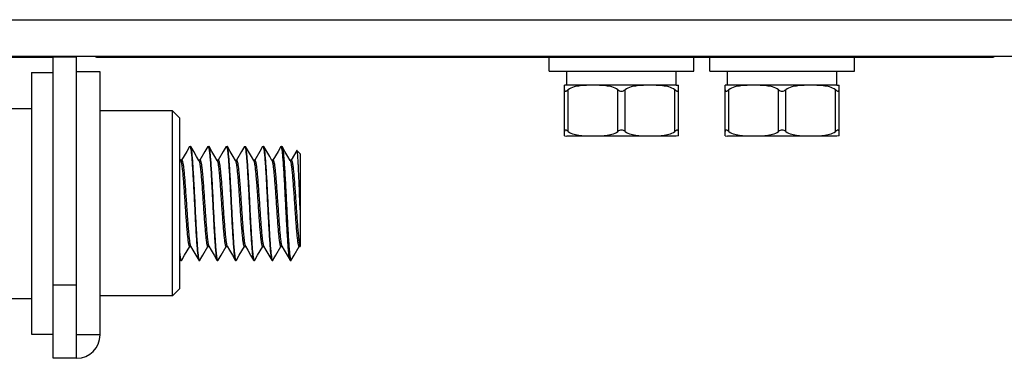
# Model space of a CAD drawing. Header units: millimetres. Extents: x 0 to 1700, y 17 to 1205.
# Tile 41 of 51: x 608 to 675, y 623 to 646. Entities that reach past the tile are written whole.
import ezdxf

# ---------------------------------------------------------------- set-up
doc = ezdxf.new("R2010")
doc.units = ezdxf.units.MM
doc.header["$LTSCALE"] = 77.505185
doc.layers.get('0').update_dxf_attribs({"linetype": 'CONTINUOUS'})

msp = doc.modelspace()

# ---------------------------------------------------------------- linework, layer by layer
at = {"linetype": 'Continuous'}
for p, q in [((551.717, 645.855), (675.817, 645.855)), ((551.717, 643.355), (675.817, 643.355)), ((567.617, 643.287), (610.017, 643.289)), ((611.617, 643.284), (610.017, 643.284)), ((610.017, 622.684), (610.017, 643.284)), ((611.617, 622.684), (611.617, 643.346)), ((613.217, 643.284), (674.117, 643.284)), ((643.967, 642.334), (643.967, 643.284)), ((653.867, 642.334), (653.867, 643.284)), ((654.967, 642.334), (654.967, 643.284)), ((664.867, 642.334), (664.867, 643.284)), ((608.517, 642.234), (610.017, 642.234)), ((608.517, 642.234), (608.517, 624.334)), ((613.217, 642.284), (611.617, 642.284)), ((613.217, 624.284), (613.217, 642.284)), ((643.967, 642.334), (653.867, 642.334)), ((645.167, 641.384), (645.167, 642.334)), ((652.667, 641.384), (652.667, 642.334)), ((654.967, 642.334), (664.867, 642.334)), ((656.167, 641.384), (656.167, 642.334)), ((663.667, 641.384), (663.667, 642.334)), ((645.167, 641.384), (645.014, 641.369)), ((645.017, 637.899), (645.017, 641.369)), ((652.667, 641.384), (645.167, 641.384)), ((652.667, 641.384), (652.82, 641.369)), ((652.817, 637.899), (652.817, 641.369)), ((656.167, 641.384), (656.014, 641.369)), ((656.017, 637.899), (656.017, 641.369)), ((663.667, 641.384), (656.167, 641.384)), ((663.667, 641.384), (663.82, 641.369)), ((663.817, 637.899), (663.817, 641.369)), ((645.267, 638.204), (645.267, 641.064)), ((648.667, 638.204), (648.667, 641.064)), ((649.167, 638.204), (649.167, 641.064)), ((652.567, 638.204), (652.567, 641.064)), ((656.267, 638.204), (656.267, 641.064)), ((659.667, 638.204), (659.667, 641.064)), ((660.167, 638.204), (660.167, 641.064)), ((663.567, 638.204), (663.567, 641.064)), ((606.917, 639.784), (608.517, 639.784)), ((618.187, 639.609), (613.217, 639.609)), ((618.687, 639.109), (618.187, 639.609)), ((618.187, 626.959), (618.187, 639.609)), ((618.687, 627.459), (618.687, 639.109)), ((645.014, 637.9), (645.167, 637.884)), ((652.667, 637.884), (645.167, 637.884)), ((652.82, 637.9), (652.667, 637.884)), ((656.014, 637.9), (656.167, 637.884)), ((663.667, 637.884), (656.167, 637.884)), ((663.82, 637.9), (663.667, 637.884)), ((619.349, 637.169), (619.153, 636.831)), ((619.349, 637.169), (619.367, 637.184)), ((619.367, 637.184), (619.417, 637.184)), ((619.367, 637.184), (619.417, 637.184)), ((619.434, 637.169), (619.417, 637.184)), ((620.599, 637.169), (620.403, 636.831)), ((620.599, 637.169), (620.617, 637.184)), ((620.617, 637.184), (620.667, 637.184)), ((620.617, 637.184), (620.667, 637.184)), ((620.617, 637.184), (620.619, 637.184)), ((620.684, 637.169), (620.667, 637.184)), ((621.849, 637.169), (621.653, 636.831)), ((621.849, 637.169), (621.867, 637.184)), ((621.867, 637.184), (621.917, 637.184)), ((621.867, 637.184), (621.917, 637.184)), ((621.867, 637.184), (621.869, 637.184)), ((621.934, 637.169), (621.917, 637.184)), ((623.099, 637.169), (622.903, 636.831)), ((623.099, 637.169), (623.117, 637.184)), ((623.117, 637.184), (623.167, 637.184)), ((623.117, 637.184), (623.167, 637.184)), ((623.117, 637.184), (623.119, 637.184)), ((623.184, 637.169), (623.167, 637.184)), ((624.349, 637.169), (624.153, 636.831)), ((624.349, 637.169), (624.367, 637.184)), ((624.367, 637.184), (624.417, 637.184)), ((624.367, 637.184), (624.417, 637.184)), ((624.434, 637.169), (624.417, 637.184)), ((625.599, 637.169), (625.403, 636.831)), ((625.599, 637.169), (625.617, 637.184)), ((625.617, 637.184), (625.667, 637.184)), ((625.617, 637.184), (625.667, 637.184)), ((625.619, 637.184), (625.617, 637.184)), ((625.667, 637.184), (625.684, 637.169)), ((619.153, 636.831), (618.805, 636.232)), ((620.403, 636.831), (620.055, 636.232)), ((621.653, 636.831), (621.305, 636.232)), ((622.903, 636.831), (622.555, 636.232)), ((624.153, 636.831), (623.805, 636.232)), ((625.403, 636.831), (625.055, 636.232)), ((626.69, 636.895), (626.305, 636.232)), ((626.702, 636.899), (626.69, 636.895)), ((626.702, 636.899), (626.917, 636.684)), ((626.917, 636.684), (626.917, 630.337)), ((618.74, 636.212), (618.687, 636.303)), ((618.817, 636.232), (618.729, 636.232)), ((620.067, 636.232), (619.979, 636.232)), ((621.317, 636.232), (621.229, 636.232)), ((622.479, 636.232), (622.567, 636.232)), ((623.817, 636.232), (623.729, 636.232)), ((625.067, 636.232), (624.979, 636.232)), ((626.317, 636.232), (626.229, 636.232)), ((619.003, 629.734), (619.354, 630.337)), ((619.342, 630.337), (619.43, 630.337)), ((620.253, 629.734), (620.604, 630.337)), ((620.592, 630.337), (620.68, 630.337)), ((621.503, 629.734), (621.854, 630.337)), ((621.842, 630.337), (621.93, 630.337)), ((621.915, 630.364), (621.919, 630.357)), ((622.753, 629.734), (623.104, 630.337)), ((623.092, 630.337), (623.18, 630.337)), ((624.003, 629.734), (624.354, 630.337)), ((624.342, 630.337), (624.43, 630.337)), ((625.253, 629.734), (625.604, 630.337)), ((625.592, 630.337), (625.68, 630.337)), ((626.503, 629.734), (626.854, 630.337)), ((626.842, 630.337), (626.917, 630.337)), ((618.809, 629.399), (619.003, 629.734)), ((620.059, 629.399), (620.253, 629.734)), ((621.309, 629.399), (621.503, 629.734)), ((622.559, 629.399), (622.753, 629.734)), ((623.809, 629.399), (624.003, 629.734)), ((625.059, 629.399), (625.253, 629.734)), ((626.309, 629.399), (626.503, 629.734)), ((618.687, 629.464), (618.724, 629.399)), ((618.724, 629.399), (618.742, 629.384)), ((618.742, 629.384), (618.792, 629.384)), ((618.742, 629.384), (618.792, 629.384)), ((618.809, 629.399), (618.792, 629.384)), ((619.974, 629.399), (619.992, 629.384)), ((619.992, 629.384), (620.042, 629.384)), ((619.992, 629.384), (620.042, 629.384)), ((620.042, 629.384), (620.04, 629.385)), ((620.059, 629.399), (620.042, 629.384)), ((621.224, 629.399), (621.242, 629.384)), ((621.242, 629.384), (621.292, 629.384)), ((621.309, 629.399), (621.292, 629.384)), ((622.474, 629.399), (622.492, 629.384)), ((622.492, 629.384), (622.542, 629.384)), ((622.492, 629.384), (622.542, 629.384)), ((622.542, 629.384), (622.54, 629.385)), ((622.559, 629.399), (622.542, 629.384)), ((623.724, 629.399), (623.742, 629.384)), ((623.742, 629.384), (623.792, 629.384)), ((623.742, 629.384), (623.792, 629.384)), ((623.809, 629.399), (623.792, 629.384)), ((624.974, 629.399), (624.992, 629.384)), ((624.992, 629.384), (625.042, 629.384)), ((624.992, 629.384), (625.042, 629.384)), ((625.042, 629.384), (625.04, 629.385)), ((625.059, 629.399), (625.042, 629.384)), ((626.242, 629.384), (626.292, 629.384)), ((626.271, 629.407), (626.274, 629.4)), ((626.292, 629.384), (626.309, 629.399)), ((611.617, 627.684), (610.017, 627.684)), ((618.187, 626.959), (613.217, 626.959)), ((618.687, 627.459), (618.187, 626.959)), ((606.917, 626.784), (608.517, 626.784)), ((608.517, 624.334), (610.017, 624.334)), ((613.217, 624.284), (611.617, 624.284)), ((611.617, 622.684), (610.017, 622.684))]:
    msp.add_line(p, q, dxfattribs=at)
for points in [[(619.99, 636.212), (619.832, 636.484), (619.628, 636.835), (619.434, 637.169)], [(621.24, 636.212), (621.082, 636.484), (620.878, 636.835), (620.684, 637.169)], [(622.49, 636.212), (622.332, 636.484), (622.128, 636.835), (621.934, 637.169)], [(623.74, 636.212), (623.582, 636.484), (623.378, 636.835), (623.184, 637.169)], [(624.99, 636.212), (624.832, 636.484), (624.628, 636.835), (624.434, 637.169)], [(626.24, 636.212), (626.082, 636.484), (625.878, 636.835), (625.684, 637.169)], [(619.419, 630.357), (619.575, 630.089), (619.778, 629.738), (619.974, 629.399)], [(620.669, 630.357), (620.825, 630.089), (621.028, 629.738), (621.224, 629.399)], [(621.919, 630.357), (622.075, 630.089), (622.278, 629.738), (622.474, 629.399)], [(623.169, 630.357), (623.325, 630.089), (623.528, 629.738), (623.724, 629.399)], [(624.419, 630.357), (624.575, 630.089), (624.778, 629.738), (624.974, 629.399)], [(625.669, 630.357), (625.825, 630.089), (626.028, 629.738), (626.224, 629.399)]]:
    msp.add_lwpolyline(points, dxfattribs=at)
for centre, radius, start, end in [((613.217, 644.884), 1.6, 258.4701, 270), ((674.117, 644.884), 1.6, 270, 281.5299), ((618.634, 636.15), 0.122, 27.29753, 30.0956), ((619.891, 636.154), 0.115, 28.51874, 30.13875), ((619.516, 630.413), 0.112, 209.00072, 210.16293), ((620.771, 630.416), 0.118, 207.95871, 210.11757), ((618.792, 629.395), 0.0103, 258.27799, 269.9522), ((623.792, 629.395), 0.0103, 258.27799, 269.9522), ((611.617, 624.284), 1.6, 270, 360)]:
    msp.add_arc(centre, radius, start, end, dxfattribs=at)
for points, knots in [([(648.667, 641.064), (648.548, 641.152), (648.27, 641.267), (647.837, 641.339), (647.402, 641.365), (646.967, 641.371), (646.532, 641.365), (646.097, 641.339), (645.664, 641.267), (645.386, 641.152), (645.267, 641.064)], [0, 0, 0, 0, 0.126626, 0.25136, 0.375711, 0.500005, 0.6243, 0.748651, 0.873383, 1, 1, 1, 1]), ([(652.567, 641.064), (652.448, 641.152), (652.17, 641.267), (651.737, 641.339), (651.302, 641.365), (650.867, 641.371), (650.432, 641.365), (649.997, 641.339), (649.564, 641.267), (649.286, 641.152), (649.167, 641.064)], [0, 0, 0, 0, 0.12664, 0.251367, 0.37571, 0.499996, 0.624282, 0.748626, 0.873354, 1, 1, 1, 1]), ([(659.667, 641.064), (659.548, 641.152), (659.27, 641.267), (658.837, 641.339), (658.402, 641.365), (657.967, 641.371), (657.532, 641.365), (657.097, 641.339), (656.664, 641.267), (656.386, 641.152), (656.267, 641.064)], [0, 0, 0, 0, 0.126626, 0.25136, 0.375711, 0.500005, 0.6243, 0.748651, 0.873383, 1, 1, 1, 1]), ([(663.567, 641.064), (663.448, 641.152), (663.17, 641.267), (662.737, 641.339), (662.302, 641.365), (661.867, 641.371), (661.432, 641.365), (660.997, 641.339), (660.564, 641.267), (660.286, 641.152), (660.167, 641.064)], [0, 0, 0, 0, 0.12664, 0.251367, 0.37571, 0.499996, 0.624282, 0.748626, 0.873354, 1, 1, 1, 1]), ([(645.017, 641.064), (645.017, 641.052), (645.019, 641.028), (645.03, 640.996), (645.051, 640.969), (645.087, 640.96), (645.127, 640.972), (645.171, 640.996), (645.218, 641.028), (645.25, 641.052), (645.267, 641.064)], [0, 0, 0, 0, 0.107057, 0.205776, 0.296013, 0.388716, 0.505492, 0.651521, 0.818798, 1, 1, 1, 1]), ([(648.667, 641.064), (648.703, 641.038), (648.779, 640.989), (648.87, 640.964), (648.917, 640.964)], [0, 0, 0, 0, 0.488605, 1, 1, 1, 1]), ([(648.917, 640.964), (648.963, 640.964), (649.054, 640.989), (649.131, 641.038), (649.167, 641.064)], [0, 0, 0, 0, 0.511395, 1, 1, 1, 1]), ([(652.567, 641.064), (652.584, 641.052), (652.616, 641.028), (652.663, 640.996), (652.707, 640.972), (652.747, 640.96), (652.783, 640.969), (652.804, 640.996), (652.815, 641.028), (652.817, 641.052), (652.817, 641.064)], [0, 0, 0, 0, 0.181202, 0.348479, 0.494508, 0.611285, 0.703988, 0.794224, 0.892943, 1, 1, 1, 1]), ([(656.017, 641.064), (656.017, 641.052), (656.019, 641.028), (656.03, 640.996), (656.051, 640.969), (656.087, 640.96), (656.127, 640.972), (656.171, 640.996), (656.218, 641.028), (656.25, 641.052), (656.267, 641.064)], [0, 0, 0, 0, 0.107057, 0.205776, 0.296013, 0.388716, 0.505492, 0.651521, 0.818798, 1, 1, 1, 1]), ([(659.667, 641.064), (659.703, 641.038), (659.779, 640.989), (659.87, 640.964), (659.917, 640.964)], [0, 0, 0, 0, 0.488605, 1, 1, 1, 1]), ([(659.917, 640.964), (659.963, 640.964), (660.054, 640.989), (660.131, 641.038), (660.167, 641.064)], [0, 0, 0, 0, 0.511395, 1, 1, 1, 1]), ([(663.567, 641.064), (663.584, 641.052), (663.616, 641.028), (663.663, 640.996), (663.707, 640.972), (663.747, 640.96), (663.783, 640.969), (663.804, 640.996), (663.815, 641.028), (663.817, 641.052), (663.817, 641.064)], [0, 0, 0, 0, 0.181202, 0.348479, 0.494508, 0.611285, 0.703988, 0.794224, 0.892943, 1, 1, 1, 1]), ([(645.267, 638.204), (645.25, 638.217), (645.218, 638.24), (645.171, 638.273), (645.127, 638.297), (645.087, 638.309), (645.051, 638.299), (645.03, 638.273), (645.019, 638.24), (645.017, 638.217), (645.017, 638.204)], [0, 0, 0, 0, 0.181202, 0.348479, 0.494508, 0.611285, 0.703988, 0.794224, 0.892943, 1, 1, 1, 1]), ([(645.267, 638.204), (645.386, 638.117), (645.664, 638.002), (646.097, 637.93), (646.532, 637.903), (646.967, 637.897), (647.402, 637.903), (647.837, 637.93), (648.27, 638.002), (648.548, 638.117), (648.667, 638.204)], [0, 0, 0, 0, 0.126614, 0.251342, 0.37569, 0.49998, 0.624271, 0.748619, 0.87335, 1, 1, 1, 1]), ([(648.917, 638.305), (648.87, 638.305), (648.779, 638.28), (648.703, 638.231), (648.667, 638.204)], [0, 0, 0, 0, 0.511395, 1, 1, 1, 1]), ([(649.167, 638.204), (649.131, 638.231), (649.054, 638.28), (648.963, 638.305), (648.917, 638.305)], [0, 0, 0, 0, 0.488605, 1, 1, 1, 1]), ([(649.167, 638.204), (649.286, 638.117), (649.564, 638.002), (649.997, 637.93), (650.432, 637.903), (650.867, 637.897), (651.302, 637.903), (651.737, 637.93), (652.17, 638.002), (652.448, 638.117), (652.567, 638.204)], [0, 0, 0, 0, 0.126642, 0.25137, 0.375714, 0.5, 0.624287, 0.74863, 0.873358, 1, 1, 1, 1]), ([(652.817, 638.204), (652.817, 638.217), (652.815, 638.24), (652.804, 638.273), (652.783, 638.299), (652.747, 638.309), (652.707, 638.297), (652.663, 638.273), (652.616, 638.24), (652.584, 638.217), (652.567, 638.204)], [0, 0, 0, 0, 0.107057, 0.205776, 0.296013, 0.388716, 0.505492, 0.651521, 0.818798, 1, 1, 1, 1]), ([(656.267, 638.204), (656.25, 638.217), (656.218, 638.24), (656.171, 638.273), (656.127, 638.297), (656.087, 638.309), (656.051, 638.299), (656.03, 638.273), (656.019, 638.24), (656.017, 638.217), (656.017, 638.204)], [0, 0, 0, 0, 0.181202, 0.348479, 0.494508, 0.611285, 0.703988, 0.794224, 0.892943, 1, 1, 1, 1]), ([(656.267, 638.204), (656.386, 638.117), (656.664, 638.002), (657.097, 637.93), (657.532, 637.903), (657.967, 637.897), (658.402, 637.903), (658.837, 637.93), (659.27, 638.002), (659.548, 638.117), (659.667, 638.204)], [0, 0, 0, 0, 0.126614, 0.251342, 0.37569, 0.49998, 0.624271, 0.748619, 0.87335, 1, 1, 1, 1]), ([(659.917, 638.305), (659.87, 638.305), (659.779, 638.28), (659.703, 638.231), (659.667, 638.204)], [0, 0, 0, 0, 0.511395, 1, 1, 1, 1]), ([(660.167, 638.204), (660.131, 638.231), (660.054, 638.28), (659.963, 638.305), (659.917, 638.305)], [0, 0, 0, 0, 0.488605, 1, 1, 1, 1]), ([(660.167, 638.204), (660.286, 638.117), (660.564, 638.002), (660.997, 637.93), (661.432, 637.903), (661.867, 637.897), (662.302, 637.903), (662.737, 637.93), (663.17, 638.002), (663.448, 638.117), (663.567, 638.204)], [0, 0, 0, 0, 0.126642, 0.25137, 0.375714, 0.5, 0.624287, 0.74863, 0.873358, 1, 1, 1, 1]), ([(663.817, 638.204), (663.817, 638.217), (663.815, 638.24), (663.804, 638.273), (663.783, 638.299), (663.747, 638.309), (663.707, 638.297), (663.663, 638.273), (663.616, 638.24), (663.584, 638.217), (663.567, 638.204)], [0, 0, 0, 0, 0.107057, 0.205776, 0.296013, 0.388716, 0.505492, 0.651521, 0.818798, 1, 1, 1, 1]), ([(619.367, 637.184), (619.368, 637.184), (619.373, 637.183), (619.377, 637.179), (619.38, 637.176)], [0, 0, 0, 0, 0.20899, 1, 1, 1, 1]), ([(619.38, 637.176), (619.381, 637.175), (619.385, 637.169), (619.389, 637.162), (619.391, 637.156)], [0, 0, 0, 0, 0.207681, 1, 1, 1, 1]), ([(619.391, 637.156), (619.392, 637.154), (619.396, 637.144), (619.399, 637.134), (619.402, 637.126)], [0, 0, 0, 0, 0.220323, 1, 1, 1, 1]), ([(619.402, 637.126), (619.409, 637.101), (619.422, 637.04), (619.448, 636.879), (619.478, 636.606), (619.513, 636.201), (619.547, 635.702), (619.582, 635.125), (619.617, 634.488), (619.653, 633.812), (619.688, 633.119), (619.723, 632.432), (619.758, 631.772), (619.793, 631.161), (619.828, 630.619), (619.859, 630.218), (619.884, 629.944), (619.901, 629.779), (619.919, 629.641), (619.936, 629.533), (619.953, 629.456), (619.966, 629.414), (619.974, 629.399)], [0, 0, 0, 0, 0.010084, 0.02402, 0.063098, 0.116093, 0.181338, 0.256744, 0.339886, 0.428088, 0.51851, 0.608237, 0.694381, 0.774168, 0.845031, 0.904694, 0.929716, 0.951259, 0.969161, 0.983288, 0.993565, 1, 1, 1, 1]), ([(620.005, 629.45), (619.988, 629.512), (619.963, 629.678), (619.929, 629.981), (619.895, 630.389), (619.86, 630.891), (619.825, 631.469), (619.79, 632.105), (619.755, 632.78), (619.72, 633.47), (619.685, 634.154), (619.65, 634.811), (619.615, 635.418), (619.58, 635.958), (619.55, 636.356), (619.525, 636.628), (619.507, 636.792), (619.49, 636.929), (619.473, 637.036), (619.456, 637.113), (619.443, 637.155), (619.434, 637.169)], [0, 0, 0, 0, 0.024836, 0.064597, 0.11811, 0.183699, 0.259282, 0.342443, 0.430533, 0.520735, 0.610159, 0.695945, 0.775355, 0.845854, 0.905193, 0.930077, 0.951502, 0.969307, 0.983361, 0.99359, 1, 1, 1, 1]), ([(620.629, 637.178), (620.63, 637.176), (620.634, 637.171), (620.637, 637.165), (620.639, 637.16)], [0, 0, 0, 0, 0.208389, 1, 1, 1, 1]), ([(620.639, 637.16), (620.641, 637.157), (620.646, 637.143), (620.651, 637.129), (620.654, 637.118)], [0, 0, 0, 0, 0.209803, 1, 1, 1, 1]), ([(620.654, 637.118), (620.671, 637.056), (620.696, 636.891), (620.73, 636.588), (620.764, 636.179), (620.799, 635.678), (620.834, 635.1), (620.869, 634.463), (620.904, 633.789), (620.939, 633.099), (620.974, 632.414), (621.009, 631.758), (621.044, 631.15), (621.079, 630.611), (621.109, 630.213), (621.134, 629.941), (621.151, 629.776), (621.169, 629.64), (621.186, 629.532), (621.203, 629.455), (621.216, 629.414), (621.224, 629.399)], [0, 0, 0, 0, 0.024837, 0.064599, 0.118112, 0.183702, 0.259286, 0.34245, 0.43054, 0.520741, 0.610165, 0.695949, 0.775357, 0.845854, 0.905193, 0.930078, 0.951502, 0.969307, 0.983361, 0.99359, 1, 1, 1, 1]), ([(621.255, 629.451), (621.238, 629.513), (621.213, 629.678), (621.179, 629.981), (621.145, 630.39), (621.11, 630.892), (621.075, 631.47), (621.04, 632.107), (621.005, 632.781), (620.97, 633.471), (620.935, 634.155), (620.9, 634.812), (620.865, 635.419), (620.83, 635.958), (620.8, 636.356), (620.775, 636.628), (620.757, 636.792), (620.74, 636.929), (620.723, 637.036), (620.706, 637.113), (620.693, 637.155), (620.684, 637.169)], [0, 0, 0, 0, 0.02487, 0.064661, 0.118195, 0.183797, 0.259387, 0.342551, 0.430637, 0.52083, 0.610242, 0.696013, 0.775405, 0.845886, 0.905212, 0.930092, 0.951512, 0.969313, 0.983364, 0.993591, 1, 1, 1, 1]), ([(621.879, 637.178), (621.88, 637.176), (621.884, 637.171), (621.887, 637.165), (621.889, 637.16)], [0, 0, 0, 0, 0.208422, 1, 1, 1, 1]), ([(621.889, 637.16), (621.891, 637.157), (621.896, 637.143), (621.901, 637.129), (621.904, 637.118)], [0, 0, 0, 0, 0.209381, 1, 1, 1, 1]), ([(621.904, 637.118), (621.921, 637.056), (621.946, 636.89), (621.98, 636.587), (622.014, 636.178), (622.049, 635.677), (622.084, 635.098), (622.119, 634.462), (622.154, 633.788), (622.189, 633.098), (622.224, 632.413), (622.259, 631.757), (622.294, 631.15), (622.329, 630.611), (622.359, 630.212), (622.384, 629.941), (622.401, 629.776), (622.419, 629.64), (622.436, 629.532), (622.453, 629.455), (622.466, 629.414), (622.474, 629.399)], [0, 0, 0, 0, 0.024872, 0.064663, 0.118198, 0.183802, 0.25939, 0.342553, 0.430639, 0.520831, 0.610243, 0.696014, 0.775407, 0.845888, 0.905213, 0.930092, 0.951512, 0.969313, 0.983364, 0.993591, 1, 1, 1, 1]), ([(622.505, 629.45), (622.488, 629.512), (622.463, 629.677), (622.429, 629.98), (622.395, 630.388), (622.36, 630.89), (622.325, 631.468), (622.29, 632.104), (622.255, 632.779), (622.22, 633.469), (622.185, 634.154), (622.15, 634.81), (622.115, 635.418), (622.08, 635.957), (622.05, 636.356), (622.025, 636.627), (622.007, 636.792), (621.99, 636.929), (621.973, 637.036), (621.956, 637.113), (621.943, 637.155), (621.934, 637.169)], [0, 0, 0, 0, 0.024795, 0.064521, 0.118007, 0.18358, 0.259156, 0.342319, 0.430414, 0.520625, 0.610063, 0.695866, 0.775295, 0.845812, 0.905168, 0.930059, 0.95149, 0.9693, 0.983357, 0.993588, 1, 1, 1, 1]), ([(623.129, 637.178), (623.13, 637.176), (623.134, 637.171), (623.137, 637.165), (623.139, 637.16)], [0, 0, 0, 0, 0.208391, 1, 1, 1, 1]), ([(623.139, 637.16), (623.141, 637.157), (623.146, 637.143), (623.151, 637.129), (623.154, 637.118)], [0, 0, 0, 0, 0.209775, 1, 1, 1, 1]), ([(623.154, 637.118), (623.171, 637.056), (623.196, 636.891), (623.23, 636.588), (623.264, 636.179), (623.299, 635.678), (623.334, 635.099), (623.369, 634.463), (623.404, 633.789), (623.439, 633.099), (623.474, 632.414), (623.509, 631.758), (623.544, 631.15), (623.579, 630.611), (623.609, 630.213), (623.634, 629.941), (623.651, 629.776), (623.669, 629.64), (623.686, 629.532), (623.703, 629.455), (623.716, 629.414), (623.724, 629.399)], [0, 0, 0, 0, 0.024839, 0.064604, 0.118118, 0.183711, 0.259296, 0.34246, 0.430548, 0.520748, 0.61017, 0.695954, 0.775363, 0.845861, 0.905198, 0.930082, 0.951505, 0.969309, 0.983362, 0.99359, 1, 1, 1, 1]), ([(623.758, 629.443), (623.75, 629.468), (623.737, 629.528), (623.711, 629.689), (623.681, 629.961), (623.646, 630.366), (623.612, 630.866), (623.577, 631.443), (623.542, 632.08), (623.506, 632.755), (623.471, 633.448), (623.436, 634.136), (623.401, 634.796), (623.366, 635.407), (623.331, 635.95), (623.3, 636.351), (623.275, 636.624), (623.258, 636.79), (623.24, 636.927), (623.223, 637.035), (623.206, 637.113), (623.193, 637.155), (623.184, 637.169)], [0, 0, 0, 0, 0.010063, 0.023979, 0.063023, 0.115993, 0.181221, 0.256619, 0.339759, 0.427966, 0.518399, 0.608143, 0.694304, 0.774111, 0.844992, 0.90467, 0.929699, 0.951247, 0.969153, 0.983284, 0.993564, 1, 1, 1, 1]), ([(624.367, 637.184), (624.368, 637.184), (624.373, 637.183), (624.377, 637.179), (624.38, 637.176)], [0, 0, 0, 0, 0.20899, 1, 1, 1, 1]), ([(624.38, 637.176), (624.381, 637.175), (624.385, 637.169), (624.389, 637.162), (624.391, 637.156)], [0, 0, 0, 0, 0.207681, 1, 1, 1, 1]), ([(624.391, 637.156), (624.392, 637.154), (624.396, 637.144), (624.399, 637.134), (624.402, 637.126)], [0, 0, 0, 0, 0.220323, 1, 1, 1, 1]), ([(624.402, 637.126), (624.409, 637.101), (624.422, 637.04), (624.448, 636.879), (624.478, 636.606), (624.513, 636.201), (624.547, 635.702), (624.582, 635.125), (624.617, 634.488), (624.653, 633.812), (624.688, 633.119), (624.723, 632.432), (624.758, 631.772), (624.793, 631.161), (624.828, 630.619), (624.859, 630.218), (624.884, 629.944), (624.901, 629.779), (624.919, 629.641), (624.936, 629.533), (624.953, 629.456), (624.966, 629.414), (624.974, 629.399)], [0, 0, 0, 0, 0.010084, 0.02402, 0.063098, 0.116093, 0.181338, 0.256744, 0.339886, 0.428088, 0.51851, 0.608237, 0.694381, 0.774168, 0.845031, 0.904694, 0.929716, 0.951259, 0.969161, 0.983288, 0.993565, 1, 1, 1, 1]), ([(625.005, 629.45), (624.988, 629.512), (624.963, 629.678), (624.929, 629.981), (624.895, 630.389), (624.86, 630.891), (624.825, 631.469), (624.79, 632.105), (624.755, 632.78), (624.72, 633.47), (624.685, 634.154), (624.65, 634.811), (624.615, 635.418), (624.58, 635.958), (624.55, 636.356), (624.525, 636.628), (624.507, 636.792), (624.49, 636.929), (624.473, 637.036), (624.456, 637.113), (624.443, 637.155), (624.434, 637.169)], [0, 0, 0, 0, 0.024836, 0.064597, 0.11811, 0.183699, 0.259282, 0.342443, 0.430533, 0.520735, 0.610159, 0.695945, 0.775355, 0.845854, 0.905193, 0.930077, 0.951502, 0.969307, 0.983361, 0.99359, 1, 1, 1, 1]), ([(625.629, 637.177), (625.628, 637.178), (625.625, 637.181), (625.622, 637.183), (625.619, 637.184)], [0, 0, 0, 0, 0.295486, 1, 1, 1, 1]), ([(625.64, 637.159), (625.639, 637.161), (625.636, 637.167), (625.632, 637.174), (625.629, 637.177)], [0, 0, 0, 0, 0.293455, 1, 1, 1, 1]), ([(625.653, 637.119), (625.652, 637.123), (625.648, 637.137), (625.644, 637.15), (625.64, 637.159)], [0, 0, 0, 0, 0.289094, 1, 1, 1, 1]), ([(626.224, 629.399), (626.216, 629.414), (626.203, 629.455), (626.186, 629.533), (626.169, 629.64), (626.151, 629.777), (626.134, 629.941), (626.109, 630.213), (626.079, 630.612), (626.044, 631.152), (626.009, 631.76), (625.974, 632.417), (625.939, 633.102), (625.904, 633.792), (625.869, 634.467), (625.833, 635.103), (625.799, 635.681), (625.764, 636.183), (625.73, 636.591), (625.696, 636.893), (625.671, 637.058), (625.653, 637.119)], [0, 0, 0, 0, 0.006413, 0.016646, 0.03071, 0.048527, 0.06997, 0.094874, 0.154261, 0.224813, 0.30428, 0.390122, 0.479592, 0.569827, 0.657936, 0.741099, 0.816656, 0.882195, 0.935631, 0.97529, 1, 1, 1, 1]), ([(625.684, 637.169), (625.693, 637.154), (625.707, 637.111), (625.724, 637.031), (625.742, 636.918), (625.759, 636.776), (625.777, 636.603), (625.803, 636.319), (625.834, 635.902), (625.87, 635.34), (625.906, 634.708), (625.942, 634.027), (625.978, 633.322), (626.014, 632.616), (626.05, 631.932), (626.085, 631.293), (626.121, 630.722), (626.157, 630.238), (626.187, 629.896), (626.214, 629.678), (626.231, 629.559), (626.249, 629.472), (626.262, 629.424), (626.271, 629.407)], [0, 0, 0, 0, 0.006594, 0.01719, 0.031792, 0.050315, 0.072615, 0.098517, 0.16023, 0.233398, 0.315567, 0.403969, 0.495626, 0.587449, 0.676342, 0.75931, 0.833561, 0.8966, 0.946323, 0.965663, 0.981111, 0.992563, 1, 1, 1, 1]), ([(626.917, 632.838), (626.908, 633.086), (626.89, 633.58), (626.863, 634.304), (626.836, 634.987), (626.814, 635.516), (626.795, 635.895), (626.782, 636.139), (626.769, 636.352), (626.756, 636.531), (626.743, 636.676), (626.732, 636.774), (626.723, 636.833), (626.716, 636.864), (626.71, 636.885), (626.705, 636.896), (626.702, 636.899)], [0, 0, 0, 0, 0.182953, 0.363902, 0.534439, 0.686782, 0.753974, 0.814181, 0.866756, 0.911157, 0.946931, 0.973744, 0.98372, 0.991397, 0.996791, 1, 1, 1, 1]), ([(618.743, 636.207), (618.751, 636.191), (618.765, 636.15), (618.792, 636.035), (618.823, 635.831), (618.859, 635.521), (618.896, 635.133), (618.932, 634.679), (618.969, 634.176), (619.005, 633.641), (619.042, 633.094), (619.079, 632.554), (619.116, 632.039), (619.152, 631.568), (619.189, 631.158), (619.224, 630.823), (619.256, 630.596), (619.283, 630.461), (619.302, 630.396), (619.316, 630.356), (619.334, 630.337), (619.342, 630.337)], [0, 0, 0, 0, 0.008869, 0.021844, 0.059941, 0.113259, 0.180004, 0.257863, 0.344115, 0.435734, 0.529503, 0.622124, 0.710345, 0.791069, 0.86147, 0.919099, 0.961991, 0.977468, 0.988835, 0.996146, 1, 1, 1, 1]), ([(618.817, 636.232), (618.825, 636.232), (618.843, 636.213), (618.858, 636.172), (618.876, 636.106), (618.903, 635.971), (618.935, 635.743), (618.971, 635.406), (619.007, 634.994), (619.044, 634.521), (619.081, 634.004), (619.118, 633.462), (619.154, 632.913), (619.191, 632.378), (619.228, 631.875), (619.265, 631.421), (619.301, 631.034), (619.333, 630.76), (619.359, 630.583), (619.378, 630.486), (619.396, 630.413), (619.41, 630.374), (619.418, 630.359)], [0, 0, 0, 0, 0.003867, 0.011211, 0.022634, 0.038189, 0.081292, 0.139193, 0.209906, 0.290956, 0.37949, 0.472382, 0.566349, 0.658071, 0.744306, 0.822011, 0.888457, 0.941327, 0.962089, 0.978844, 0.991479, 1, 1, 1, 1]), ([(619.992, 636.209), (620, 636.194), (620.014, 636.154), (620.032, 636.081), (620.05, 635.983), (620.077, 635.806), (620.108, 635.531), (620.145, 635.143), (620.181, 634.69), (620.218, 634.187), (620.255, 633.651), (620.292, 633.103), (620.328, 632.562), (620.365, 632.045), (620.402, 631.573), (620.438, 631.161), (620.474, 630.825), (620.506, 630.597), (620.533, 630.462), (620.551, 630.396), (620.566, 630.356), (620.584, 630.337), (620.592, 630.337)], [0, 0, 0, 0, 0.008615, 0.021341, 0.038179, 0.059016, 0.112007, 0.178533, 0.256281, 0.34252, 0.434214, 0.528128, 0.620947, 0.709396, 0.790358, 0.860986, 0.918813, 0.96186, 0.977394, 0.988801, 0.996137, 1, 1, 1, 1]), ([(620.067, 636.232), (620.075, 636.232), (620.093, 636.213), (620.107, 636.173), (620.126, 636.107), (620.153, 635.972), (620.185, 635.745), (620.22, 635.409), (620.257, 634.998), (620.293, 634.526), (620.33, 634.011), (620.367, 633.47), (620.404, 632.922), (620.441, 632.387), (620.477, 631.884), (620.514, 631.43), (620.55, 631.042), (620.586, 630.733), (620.617, 630.53), (620.645, 630.417), (620.659, 630.376), (620.667, 630.361)], [0, 0, 0, 0, 0.003859, 0.011184, 0.022572, 0.038081, 0.081059, 0.138797, 0.209323, 0.290178, 0.378525, 0.471255, 0.565104, 0.656765, 0.743011, 0.820809, 0.887433, 0.940571, 0.978433, 0.991271, 1, 1, 1, 1]), ([(621.246, 636.199), (621.254, 636.182), (621.268, 636.138), (621.295, 636.018), (621.326, 635.809), (621.362, 635.495), (621.398, 635.103), (621.434, 634.648), (621.471, 634.145), (621.507, 633.612), (621.544, 633.068), (621.581, 632.532), (621.617, 632.021), (621.653, 631.555), (621.69, 631.149), (621.725, 630.818), (621.757, 630.593), (621.783, 630.46), (621.802, 630.395), (621.817, 630.355), (621.834, 630.337), (621.842, 630.337)], [0, 0, 0, 0, 0.00958, 0.023225, 0.062493, 0.116701, 0.18404, 0.262201, 0.348483, 0.439895, 0.533262, 0.625342, 0.712937, 0.793008, 0.862787, 0.919874, 0.962347, 0.977671, 0.988927, 0.996169, 1, 1, 1, 1]), ([(621.317, 636.232), (621.325, 636.232), (621.342, 636.213), (621.357, 636.173), (621.376, 636.108), (621.403, 635.973), (621.434, 635.747), (621.47, 635.413), (621.506, 635.004), (621.543, 634.534), (621.58, 634.02), (621.616, 633.481), (621.653, 632.935), (621.69, 632.401), (621.726, 631.898), (621.763, 631.443), (621.799, 631.054), (621.835, 630.743), (621.866, 630.538), (621.893, 630.422), (621.907, 630.38), (621.915, 630.364)], [0, 0, 0, 0, 0.003849, 0.011142, 0.022482, 0.03792, 0.080708, 0.138203, 0.208449, 0.289012, 0.377078, 0.469565, 0.563234, 0.654802, 0.741062, 0.818997, 0.885889, 0.939427, 0.977814, 0.990957, 1, 1, 1, 1]), ([(622.495, 636.202), (622.503, 636.186), (622.517, 636.143), (622.544, 636.025), (622.575, 635.819), (622.611, 635.506), (622.647, 635.115), (622.683, 634.661), (622.72, 634.158), (622.757, 633.625), (622.793, 633.079), (622.83, 632.541), (622.866, 632.029), (622.903, 631.561), (622.939, 631.153), (622.975, 630.82), (623.007, 630.594), (623.033, 630.461), (623.052, 630.395), (623.067, 630.355), (623.084, 630.337), (623.092, 630.337)], [0, 0, 0, 0, 0.009279, 0.022644, 0.06142, 0.115254, 0.182343, 0.260378, 0.346648, 0.438147, 0.531683, 0.62399, 0.711848, 0.792194, 0.862234, 0.919549, 0.962198, 0.977585, 0.988889, 0.996158, 1, 1, 1, 1]), ([(622.567, 636.232), (622.575, 636.232), (622.592, 636.213), (622.607, 636.173), (622.626, 636.108), (622.652, 635.975), (622.684, 635.75), (622.72, 635.417), (622.756, 635.01), (622.792, 634.542), (622.829, 634.031), (622.865, 633.493), (622.902, 632.948), (622.939, 632.415), (622.975, 631.912), (623.012, 631.457), (623.048, 631.066), (623.083, 630.753), (623.114, 630.546), (623.142, 630.427), (623.156, 630.384), (623.163, 630.367)], [0, 0, 0, 0, 0.003837, 0.011097, 0.022387, 0.037753, 0.080345, 0.137587, 0.207542, 0.2878, 0.375572, 0.467806, 0.561288, 0.652759, 0.739033, 0.817109, 0.884279, 0.938234, 0.977168, 0.990624, 1, 1, 1, 1]), ([(623.745, 636.202), (623.753, 636.185), (623.767, 636.143), (623.794, 636.024), (623.825, 635.817), (623.861, 635.504), (623.897, 635.114), (623.934, 634.659), (623.97, 634.156), (624.007, 633.623), (624.043, 633.078), (624.08, 632.54), (624.117, 632.028), (624.153, 631.56), (624.189, 631.152), (624.225, 630.82), (624.257, 630.594), (624.283, 630.461), (624.302, 630.395), (624.317, 630.355), (624.334, 630.337), (624.342, 630.337)], [0, 0, 0, 0, 0.009323, 0.022728, 0.061576, 0.115464, 0.18259, 0.260644, 0.346915, 0.438402, 0.531913, 0.624187, 0.712007, 0.792313, 0.862314, 0.919596, 0.96222, 0.977597, 0.988895, 0.99616, 1, 1, 1, 1]), ([(623.817, 636.232), (623.825, 636.232), (623.842, 636.213), (623.857, 636.174), (623.876, 636.109), (623.902, 635.976), (623.934, 635.751), (623.969, 635.42), (624.005, 635.014), (624.042, 634.548), (624.078, 634.038), (624.115, 633.502), (624.151, 632.958), (624.188, 632.425), (624.224, 631.923), (624.261, 631.468), (624.297, 631.076), (624.332, 630.761), (624.363, 630.551), (624.391, 630.431), (624.404, 630.387), (624.412, 630.37)], [0, 0, 0, 0, 0.00383, 0.011067, 0.022318, 0.037632, 0.080082, 0.137139, 0.206883, 0.286918, 0.374477, 0.466526, 0.559871, 0.65127, 0.737554, 0.815733, 0.883105, 0.937363, 0.976696, 0.99038, 1, 1, 1, 1]), ([(624.995, 636.202), (625.003, 636.185), (625.017, 636.142), (625.045, 636.023), (625.076, 635.816), (625.111, 635.503), (625.147, 635.112), (625.184, 634.657), (625.22, 634.154), (625.257, 633.621), (625.293, 633.076), (625.33, 632.538), (625.367, 632.027), (625.403, 631.559), (625.439, 631.152), (625.475, 630.819), (625.507, 630.594), (625.533, 630.46), (625.552, 630.395), (625.567, 630.355), (625.584, 630.337), (625.592, 630.337)], [0, 0, 0, 0, 0.009369, 0.022819, 0.061743, 0.11569, 0.182855, 0.260928, 0.347202, 0.438674, 0.532159, 0.624398, 0.712177, 0.79244, 0.862401, 0.919647, 0.962243, 0.977611, 0.988901, 0.996162, 1, 1, 1, 1]), ([(625.067, 636.232), (625.075, 636.232), (625.092, 636.213), (625.107, 636.173), (625.126, 636.108), (625.152, 635.975), (625.184, 635.75), (625.22, 635.418), (625.256, 635.012), (625.292, 634.545), (625.329, 634.034), (625.365, 633.497), (625.402, 632.952), (625.438, 632.419), (625.475, 631.917), (625.511, 631.462), (625.547, 631.07), (625.583, 630.756), (625.614, 630.548), (625.641, 630.429), (625.655, 630.385), (625.663, 630.368)], [0, 0, 0, 0, 0.003834, 0.011085, 0.022356, 0.037701, 0.08023, 0.13739, 0.207252, 0.287411, 0.375089, 0.467242, 0.560663, 0.652102, 0.738381, 0.816502, 0.883762, 0.93785, 0.976961, 0.990516, 1, 1, 1, 1]), ([(626.246, 636.201), (626.254, 636.184), (626.267, 636.141), (626.295, 636.022), (626.326, 635.814), (626.361, 635.501), (626.397, 635.11), (626.434, 634.655), (626.47, 634.152), (626.507, 633.619), (626.544, 633.074), (626.58, 632.537), (626.617, 632.025), (626.653, 631.558), (626.689, 631.151), (626.725, 630.819), (626.757, 630.594), (626.783, 630.46), (626.802, 630.395), (626.817, 630.355), (626.834, 630.337), (626.842, 630.337)], [0, 0, 0, 0, 0.009418, 0.022913, 0.061917, 0.115925, 0.18313, 0.261224, 0.3475, 0.438958, 0.532416, 0.624618, 0.712354, 0.792572, 0.862491, 0.9197, 0.962268, 0.977625, 0.988907, 0.996163, 1, 1, 1, 1]), ([(626.317, 636.232), (626.325, 636.232), (626.343, 636.213), (626.357, 636.173), (626.376, 636.107), (626.403, 635.972), (626.435, 635.744), (626.471, 635.408), (626.507, 634.996), (626.544, 634.525), (626.58, 634.009), (626.617, 633.467), (626.654, 632.919), (626.691, 632.384), (626.728, 631.881), (626.764, 631.428), (626.8, 631.04), (626.832, 630.764), (626.859, 630.587), (626.877, 630.489), (626.895, 630.416), (626.909, 630.375), (626.917, 630.36)], [0, 0, 0, 0, 0.003862, 0.011192, 0.022591, 0.038114, 0.081129, 0.138917, 0.2095, 0.290414, 0.378817, 0.471596, 0.56548, 0.657159, 0.743401, 0.82117, 0.88774, 0.940797, 0.961674, 0.978558, 0.991337, 1, 1, 1, 1]), ([(618.758, 629.443), (618.75, 629.467), (618.737, 629.527), (618.712, 629.684), (618.697, 629.817), (618.687, 629.915)], [0, 0, 0, 0, 0.160331, 0.381332, 1, 1, 1, 1]), ([(618.687, 629.532), (618.692, 629.504), (618.702, 629.459), (618.716, 629.415), (618.724, 629.399)], [0, 0, 0, 0, 0.617879, 1, 1, 1, 1]), ([(618.768, 629.413), (618.767, 629.415), (618.763, 629.425), (618.76, 629.435), (618.758, 629.443)], [0, 0, 0, 0, 0.220868, 1, 1, 1, 1]), ([(618.779, 629.393), (618.778, 629.394), (618.774, 629.4), (618.77, 629.407), (618.768, 629.413)], [0, 0, 0, 0, 0.20765, 1, 1, 1, 1]), ([(618.79, 629.385), (618.787, 629.385), (618.783, 629.388), (618.78, 629.392), (618.779, 629.393)], [0, 0, 0, 0, 0.698101, 1, 1, 1, 1]), ([(620.02, 629.409), (620.018, 629.412), (620.013, 629.425), (620.008, 629.439), (620.005, 629.45)], [0, 0, 0, 0, 0.209818, 1, 1, 1, 1]), ([(620.03, 629.391), (620.029, 629.392), (620.025, 629.398), (620.022, 629.404), (620.02, 629.409)], [0, 0, 0, 0, 0.208387, 1, 1, 1, 1]), ([(621.27, 629.409), (621.268, 629.412), (621.263, 629.425), (621.258, 629.439), (621.255, 629.451)], [0, 0, 0, 0, 0.209396, 1, 1, 1, 1]), ([(621.28, 629.391), (621.279, 629.392), (621.275, 629.398), (621.272, 629.404), (621.27, 629.409)], [0, 0, 0, 0, 0.208421, 1, 1, 1, 1]), ([(621.292, 629.384), (621.289, 629.384), (621.284, 629.387), (621.281, 629.39), (621.28, 629.391)], [0, 0, 0, 0, 0.696847, 1, 1, 1, 1]), ([(622.52, 629.409), (622.518, 629.412), (622.513, 629.425), (622.508, 629.439), (622.505, 629.45)], [0, 0, 0, 0, 0.210314, 1, 1, 1, 1]), ([(622.53, 629.391), (622.529, 629.392), (622.525, 629.398), (622.522, 629.404), (622.52, 629.409)], [0, 0, 0, 0, 0.208349, 1, 1, 1, 1]), ([(623.768, 629.413), (623.767, 629.415), (623.763, 629.425), (623.76, 629.435), (623.758, 629.443)], [0, 0, 0, 0, 0.220868, 1, 1, 1, 1]), ([(623.779, 629.393), (623.778, 629.394), (623.774, 629.4), (623.77, 629.407), (623.768, 629.413)], [0, 0, 0, 0, 0.20765, 1, 1, 1, 1]), ([(623.79, 629.385), (623.787, 629.385), (623.783, 629.388), (623.78, 629.392), (623.779, 629.393)], [0, 0, 0, 0, 0.698101, 1, 1, 1, 1]), ([(625.02, 629.409), (625.018, 629.412), (625.013, 629.425), (625.008, 629.439), (625.005, 629.45)], [0, 0, 0, 0, 0.209818, 1, 1, 1, 1]), ([(625.03, 629.391), (625.029, 629.392), (625.025, 629.398), (625.022, 629.404), (625.02, 629.409)], [0, 0, 0, 0, 0.208387, 1, 1, 1, 1]), ([(626.242, 629.384), (626.24, 629.384), (626.233, 629.386), (626.228, 629.394), (626.224, 629.399)], [0, 0, 0, 0, 0.18812, 1, 1, 1, 1]), ([(626.274, 629.4), (626.275, 629.398), (626.28, 629.391), (626.287, 629.384), (626.292, 629.384)], [0, 0, 0, 0, 0.337777, 1, 1, 1, 1])]:
    msp.add_open_spline(points, degree=3, knots=knots, dxfattribs=at)
for points in [[(620.619, 637.184), (620.623, 637.183), (620.626, 637.18), (620.629, 637.178)], [(621.869, 637.184), (621.873, 637.183), (621.876, 637.18), (621.879, 637.178)], [(623.119, 637.184), (623.123, 637.183), (623.126, 637.18), (623.129, 637.178)], [(621.24, 636.212), (621.242, 636.208), (621.245, 636.204), (621.246, 636.199)], [(622.49, 636.212), (622.492, 636.209), (622.493, 636.206), (622.495, 636.202)], [(623.74, 636.212), (623.742, 636.209), (623.744, 636.205), (623.745, 636.202)], [(624.99, 636.212), (624.992, 636.208), (624.994, 636.205), (624.995, 636.202)], [(626.24, 636.212), (626.242, 636.208), (626.244, 636.205), (626.246, 636.201)], [(623.163, 630.367), (623.165, 630.364), (623.167, 630.36), (623.169, 630.357)], [(624.412, 630.37), (624.414, 630.365), (624.416, 630.361), (624.419, 630.357)], [(625.663, 630.368), (625.665, 630.364), (625.667, 630.361), (625.669, 630.357)], [(620.04, 629.385), (620.036, 629.385), (620.033, 629.388), (620.03, 629.391)], [(622.54, 629.385), (622.536, 629.385), (622.533, 629.388), (622.53, 629.391)], [(625.04, 629.385), (625.036, 629.385), (625.033, 629.388), (625.03, 629.391)]]:
    msp.add_open_spline(points, degree=3, dxfattribs=at)

doc.saveas('drawing.dxf')
